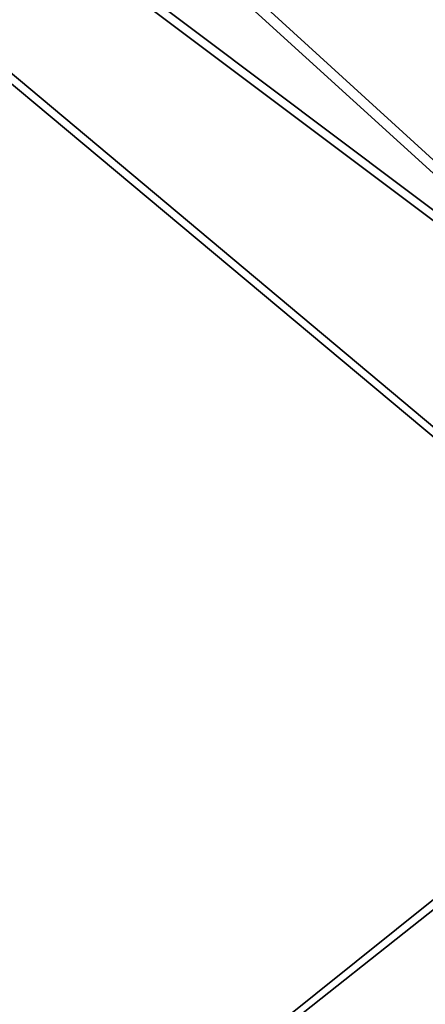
# Model space of a CAD drawing. Header units: metres. Extents: x -904 to 0, y -908 to 0.
# Tile 73 of 127: x -172 to -115, y -446 to -307. Entities that reach past the tile are written whole.
import ezdxf

# ---------------------------------------------------------------- set-up
doc = ezdxf.new("R2010")
doc.units = ezdxf.units.M

msp = doc.modelspace()

# ---------------------------------------------------------------- linework, layer by layer
at = {"layer": 'None012311'}
for points in [[(-465.701691, -69.252586, 123.667824), (-398.51358, -66.948952, 123.728142), (-69.298546, -367.238312, 115.864792)], [(-398.51358, -66.948952, 123.728142), (-66.409767, -334.739563, 116.715805), (-69.298546, -367.238312, 115.864792)], [(-66.409767, -334.739563, 116.715805), (-398.51358, -66.948952, 123.728142), (-63.008152, -302.295593, 117.565376)], [(-71.333969, -367.13382, 118.868553), (-399.362701, -68.982285, 126.675926), (-465.757965, -71.129059, 126.619713)], [(-452.00235, -701.143799, 107.12117), (-465.701691, -69.252586, 123.667824), (-71.672775, -399.771973, 115.012871)], [(-465.701691, -69.252586, 123.667824), (-69.298546, -367.238312, 115.864792), (-71.672775, -399.771973, 115.012871)], [(-71.333969, -367.13382, 118.868553), (-68.556686, -334.277802, 119.72892), (-399.362701, -68.982285, 126.675926)], [(-68.556686, -334.277802, 119.72892), (-65.261642, -300.990356, 120.600586), (-399.362701, -68.982285, 126.675926)], [(-73.59713, -399.498657, 118.021057), (-465.757965, -71.129059, 126.619713), (-452.00235, -703.006531, 110.073418)], [(-73.59713, -399.498657, 118.021057), (-71.333969, -367.13382, 118.868553), (-465.757965, -71.129059, 126.619713)], [(-75.414772, -432.511597, 117.156578), (-73.59713, -399.498657, 118.021057), (-452.00235, -703.006531, 110.073418)], [(-71.672775, -399.771973, 115.012871), (-73.531425, -432.316986, 114.160645), (-452.00235, -701.143799, 107.12117)], [(-73.531425, -432.316986, 114.160645), (-74.874588, -464.850952, 113.308716), (-452.00235, -701.143799, 107.12117)], [(-75.414772, -432.511597, 117.156578), (-452.00235, -703.006531, 110.073418), (-76.726997, -465.369781, 116.296158)]]:
    msp.add_3dface(points, dxfattribs=at)

doc.saveas('drawing.dxf')
